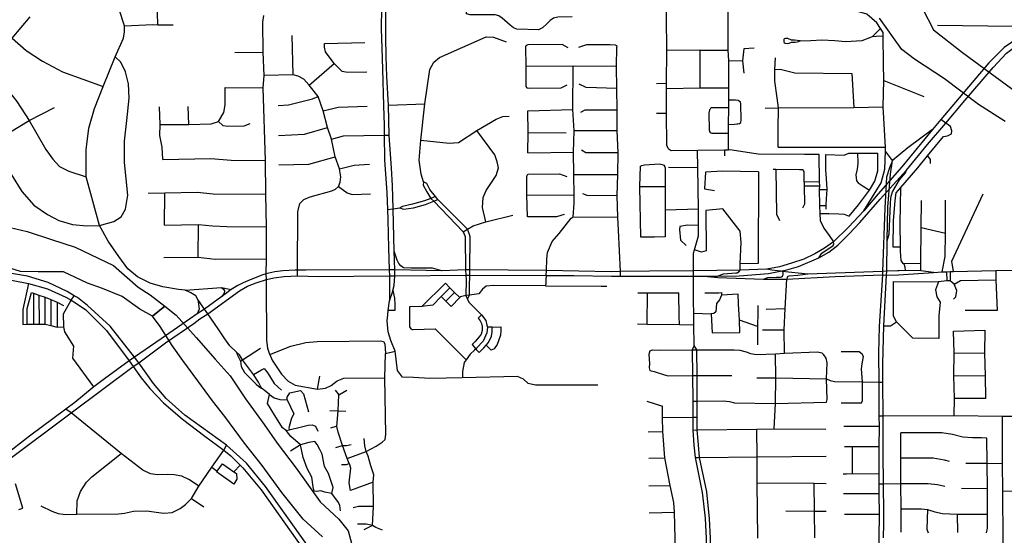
# Model space of a CAD drawing. Header units: millimetres. Extents: x 35 to 72953, y -43 to 70184.
# Tile 93 of 204: x 44770 to 47997, y 33107 to 34799. Entities that reach past the tile are written whole.
import ezdxf

# ---------------------------------------------------------------- set-up
doc = ezdxf.new("R2010")
doc.units = ezdxf.units.MM
for name, color, linetype in [('roads_2', 2, 'Continuous'), ('roads_3', 3, 'Continuous'), ('water', 7, 'Continuous')]:
    doc.layers.add(name, color=color, linetype=linetype)

msp = doc.modelspace()

# ---------------------------------------------------------------- linework, layer by layer
at = {"layer": 'roads_2'}
for points in [[(45981.58, 33958.47), (45981.68, 33876.12)], [(45993.2, 33910.5), (45996.66, 33926.52), (45999.62, 33958.46)], [(45981.68, 33876.12), (45992.74, 33908.32), (45993.2, 33910.5)], [(45977.79, 33844.58), (45981.68, 33876.12)], [(46000.17, 33711.55), (45986.03, 33747.02), (45977.91, 33775.31), (45974.02, 33810.91), (45976.14, 33831.21), (45977.79, 33844.58)]]:
    msp.add_lwpolyline(points, dxfattribs=at)
at = {"layer": 'roads_3'}
for points in [[(45957.15, 35453.34), (45957.35, 35356.39), (45957.45, 35309.74), (45956.08, 35207.67), (45957.19, 35153.51), (45954.78, 34937.52), (45954.72, 34932.61), (45955.52, 34838.88), (45954.96, 34768.93), (45957.08, 34705.83), (45959.21, 34636.94), (45962.42, 34516.25), (45964.78, 34452.4), (45964.55, 34420.45), (45965.7, 34339), (45972.69, 34230.64), (45974.93, 34176.73), (45976.36, 34142.39), (45978.76, 34050.62), (45981.15, 33978.47), (45981.58, 33958.47)], [(45997.63, 34039.96), (45994.36, 34178.38), (45992.07, 34254.98), (45987.92, 34312.16), (45980.47, 34419.71), (45978.31, 34518.05), (45973, 34612.76), (45970.94, 34678.66), (45969.72, 34740.62), (45969.89, 34839.24), (45970.09, 34938.36), (45972.45, 35154.65), (45973.82, 35357.03), (45972.89, 35454.12)], [(45222.87, 34782.05), (45219.51, 34900.88), (45220.76, 35011.23), (45221.31, 35066.25), (45226.98, 35079.36), (45239.96, 35088.65), (45246.44, 35093.28), (45264.44, 35101.98), (45294.58, 35103.54), (45354.25, 35103.35), (45403.44, 35107.99), (45420.1, 35124.42), (45428.12, 35136.33), (45430.98, 35156.39), (45432.87, 35219.17), (45432.33, 35251.15), (45431.11, 35282.25)], [(47600.07, 34756.42), (47591.12, 34770.14), (47579.39, 34788.1), (47546.49, 34817.32), (47493.74, 34831.87), (47456.53, 34834.74), (47427.79, 34839.12), (47396.07, 34860.82), (47385.41, 34888.24), (47376.72, 34920.68), (47387.89, 34981.11), (47379.47, 35008.27), (47363.06, 35030.17), (47351.71, 35038.88), (47326.58, 35058.98)], [(45311.98, 33911.65), (45289.89, 33914.16), (45239.04, 33922.27), (45197.4, 33934.4), (45156.02, 33955.56), (45123.74, 33981.64), (45094.27, 34022.54), (45059.59, 34072.68), (45031.28, 34123.43), (44987.72, 34283.79), (44987.86, 34372.14), (44996.02, 34443.03), (45014.42, 34507.68), (45043.12, 34579.65), (45082.67, 34677.62), (45109.42, 34738.02), (45113.47, 34758.84), (45112.6, 34779.09), (45095.08, 34832.03), (45096.22, 34879.65), (45115.3, 34938.2), (45116.48, 34981.79), (45104.96, 35015.45)], [(46895.31, 34376.46), (46890.89, 34387.86), (46890.3, 34492.65), (46890.04, 34573.68), (46890.11, 34590.64), (46890.8, 34698.02), (46889.64, 34806.83), (46889.86, 34889.04), (46889.93, 34986.18), (46900.41, 35012.21)], [(47093.61, 34372.4), (47093.67, 34426.99), (47093.71, 34455.6), (47093.77, 34509.43), (47093.8, 34534.84), (47093.85, 34575.2), (47093.76, 34665.1), (47092.12, 34698.96), (47091.71, 34806.75), (47091.15, 34890.04), (47087.74, 34904.78), (47077.9, 34921.7), (47066.21, 34932.05), (47051.55, 34939.69)], [(46580.29, 34808.77), (46533.3, 34807.14), (46519, 34803.51), (46508.34, 34796.32), (46496.73, 34784.73), (46483.34, 34772.3), (46470.11, 34766.07), (46399.65, 34767.52), (46388.4, 34772.77), (46377.75, 34781.22), (46351.56, 34804.33), (46340.48, 34811.31), (46327.98, 34815.23), (46246.84, 34814.36), (46234.47, 34818.2), (46236.81, 34865.92)], [(44419.07, 34842.93), (44417.71, 34825.63), (44430.03, 34787.71), (44432.42, 34745.57), (44433.44, 34699.49), (44451.37, 34642.76), (44464.69, 34622.51), (44502.22, 34579.57), (44563.99, 34536.12), (44601.43, 34503.55), (44639.89, 34458.16), (44682.61, 34397.2), (44743.05, 34289.49), (44776.4, 34235.78), (44816.3, 34190.6), (44861.03, 34160.23), (44897.78, 34140.67), (44942.21, 34127.43), (44990.11, 34122.54), (45031.28, 34123.43)], [(44577.9, 34811.44), (44569.52, 34769.04), (44564.89, 34737.93), (44572.3, 34712.39), (44596.69, 34686.58), (44641.07, 34656.14), (44677.31, 34623.02), (44723.94, 34576.59), (44760.59, 34530.31), (44800.68, 34468.61), (44855.57, 34373.47), (44878.44, 34341.72), (44899.77, 34317.88), (44930.34, 34301.59), (44987.72, 34283.79)], [(44745.32, 34737.87), (44803.55, 34808.81)], [(45589.62, 33700.16), (45582.52, 33720), (45579.62, 33747.12), (45579.04, 33927.98), (45579.14, 33947), (45578.02, 33965.49), (45578.37, 34014.92), (45578.96, 34119.65), (45576.15, 34226.61), (45575.49, 34337.11), (45567.99, 34575.67), (45570.44, 34615.78), (45568.18, 34691.99), (45567.04, 34791.03), (45569.44, 34812.72)], [(45112.6, 34779.09), (45206.12, 34783.06), (45222.87, 34782.05), (45272.15, 34782.12)], [(47591.12, 34770.14), (47565.83, 34743.99)], [(48080.03, 34759.85), (48061.22, 34774.27), (48025.65, 34776.63), (47778.26, 34779.43)], [(48822.58, 34791.2), (48576.18, 34789.63), (48362.17, 34788.04), (48264.23, 34787.2), (48202.28, 34784.72), (48145.29, 34778.44), (48080.03, 34759.85), (48044.67, 34741), (47997.47, 34707.6), (47946.28, 34657.32)], [(47960.86, 34642.28), (48004.47, 34688.68), (48034.68, 34712.33), (48060.17, 34730.38), (48097.73, 34749.36), (48149.44, 34763.12), (48205.86, 34769.34), (48267.3, 34771.77), (48362.41, 34771.14), (48578.68, 34773.6), (48824.61, 34775.53), (49295.41, 34775.88), (49631.77, 34774.68), (49854.58, 34774.92), (49930.75, 34767.94), (50026.88, 34746.24), (50076.28, 34732.1), (50125.56, 34725.91)], [(44745.32, 34737.87), (44790.82, 34697.75), (44843.8, 34662.5), (44910.29, 34628.05), (45043.12, 34579.65)], [(45665.68, 34617.6), (45662.69, 34746.66)], [(46127, 34659.61), (46146.23, 34675.01), (46298.97, 34743), (46322.72, 34741.25), (46363.88, 34726.72)], [(47328.14, 34729.06), (47309.75, 34731.79), (47299.3, 34732.21), (47288.05, 34737.16), (47280.37, 34737.78), (47275.55, 34735.72), (47274.22, 34733.68), (47274.13, 34728.88), (47274.38, 34726.52), (47276.01, 34724.26), (47278.79, 34721.6), (47285.03, 34721.26), (47291.91, 34721.71), (47294.68, 34723.14), (47297.08, 34724.65), (47300.12, 34725.2), (47304.5, 34725.47), (47311.72, 34725.48), (47318.5, 34726.02), (47322.52, 34727.1), (47328.14, 34729.06)], [(47328.14, 34729.06), (47363.34, 34731.04), (47399.69, 34732.36), (47441.86, 34730.17), (47476.46, 34727.21), (47530.99, 34731.07), (47565.83, 34743.99)], [(47536.71, 34172.38), (47593.17, 34264.19), (47605.22, 34308.46), (47607.64, 34367.48), (47607.94, 34381.24), (47599.73, 34513.22), (47602.26, 34599.99), (47601.28, 34655.03), (47600.21, 34744.41), (47600.07, 34756.42)], [(47565.83, 34743.99), (47577.61, 34744.9), (47587.24, 34745.98), (47600.21, 34744.41)], [(45907.38, 34626.4), (45844.38, 34625.31), (45826.78, 34628.6), (45800.24, 34655.57), (45771.89, 34693.08), (45768.61, 34709.32), (45768.88, 34720.46), (45901.28, 34723.95)], [(46567.38, 34706.96), (46547.92, 34717.98), (46435.82, 34716.8), (46433.04, 34715.29), (46430.26, 34712.78), (46428, 34710.76), (46428.61, 34645.68), (46428.45, 34580.09), (46431.74, 34575.83), (46441.84, 34574.84), (46544.1, 34575.5), (46564.53, 34584.82)], [(46602.73, 34708.27), (46629.22, 34717.1), (46705.73, 34717.47), (46721.38, 34715.99), (46723.91, 34715.74), (46725.67, 34713.99), (46727.4, 34708.55)], [(46739.08, 33957.33), (46739.04, 33972.75), (46732.42, 34108.88), (46730.38, 34150.66), (46728.62, 34222.03), (46729.95, 34291.04), (46731.04, 34363.06), (46727.96, 34434.36), (46728.35, 34503.41), (46727.29, 34573.37), (46726.4, 34645.61), (46727.4, 34708.55)], [(47176.9, 34705.24), (47142.95, 34703.57), (47138.97, 34664.14), (47143.07, 34623.11)], [(45031.28, 34123.43), (45078.4, 34136.6), (45102.13, 34152.35), (45116.09, 34177.73), (45123.53, 34223.05), (45112.95, 34330.53), (45112.9, 34400.05), (45120.91, 34468.26), (45128.39, 34541.7), (45126.71, 34588.62), (45115.91, 34628.38), (45101.5, 34659.41), (45082.67, 34677.62)], [(45475.14, 34690.93), (45568.18, 34691.99)], [(47000.67, 34698.51), (46890.8, 34698.02)], [(47000.13, 34575.57), (47000.67, 34698.51)], [(47000.67, 34698.51), (47092.12, 34698.96)], [(47256.04, 34380.26), (47256.44, 34440.7), (47257.25, 34509.45), (47252.74, 34542.72), (47245.59, 34597.73), (47245.01, 34636.06), (47247.14, 34673.4)], [(45718.59, 34584.15), (45800.24, 34655.57)], [(46093.83, 34267.29), (46085.5, 34291.94), (46078.78, 34337.66), (46084.64, 34403.65), (46098.07, 34523.45), (46113.87, 34635.76), (46127, 34659.61)], [(46726.4, 34645.61), (46584.39, 34646.93), (46428.61, 34645.68)], [(46583.83, 34152.45), (46587.07, 34195.51), (46587.11, 34223.63), (46585.77, 34291.17), (46584.9, 34363.83), (46587.64, 34434.67), (46583.26, 34504.66), (46584.39, 34646.93)], [(47093.76, 34665.1), (47138.97, 34664.14)], [(47245.01, 34636.06), (47262.44, 34636.71), (47311.19, 34624.23), (47498.01, 34622.41), (47504.07, 34511.36)], [(47946.28, 34657.32), (47849.89, 34542.58)], [(47868.45, 34533.63), (47960.86, 34642.28)], [(45814.51, 34251.81), (45820.2, 34265.41), (45822.83, 34282.94), (45818.46, 34310.02), (45803.68, 34348.61), (45791.77, 34407.05), (45778.19, 34445.17), (45764.75, 34500.39), (45747.5, 34546.62), (45718.59, 34584.15), (45700.57, 34603.93), (45682.41, 34614.01), (45665.68, 34617.6), (45570.44, 34615.78)], [(45421.24, 34465.45), (45438.28, 34494.4), (45442.58, 34519.74), (45443.26, 34576.94)], [(45443.26, 34576.94), (45567.99, 34575.67)], [(46727.29, 34573.37), (46626.79, 34575.98), (46603.54, 34587.5)], [(46857.42, 34589.85), (46890.11, 34590.64)], [(46890.04, 34573.68), (47000.13, 34575.57), (47093.85, 34575.2)], [(47602.26, 34599.99), (47733.29, 34546.84)], [(45616.65, 34517.86), (45650.27, 34519.16), (45729.46, 34539.27), (45747.5, 34546.62)], [(47849.89, 34542.58), (47789.62, 34471.04), (47762.32, 34438.23), (47660.92, 34316.07)], [(44682.61, 34397.2), (44800.68, 34468.61), (44883.5, 34510.44)], [(45238.63, 34340.66), (45236.53, 34380.68), (45228.61, 34419.15), (45229.92, 34454.6), (45227.64, 34513.15)], [(45324.13, 34455.54), (45321.63, 34514.04)], [(45764.75, 34500.39), (45813.43, 34512.47), (45908.88, 34514.87)], [(45978.31, 34518.05), (46098.07, 34523.45)], [(47093.77, 34509.43), (47063.36, 34510.1), (47043.37, 34510.06), (47037.84, 34509.35), (47034.45, 34507.74), (47033.02, 34505.43), (47030.89, 34502.76), (47029.11, 34491.92), (47029.74, 34437.9), (47031.18, 34432.22), (47033.5, 34429.38), (47035.65, 34427.25), (47038.15, 34427.08), (47045.29, 34426.91), (47093.67, 34426.99)], [(47093.71, 34455.6), (47113.27, 34455.8), (47120.4, 34456.88), (47123.79, 34457.42), (47129.51, 34458.14), (47134.15, 34461.17), (47134.66, 34470.58), (47134.05, 34523.35), (47132.07, 34528.33), (47128.14, 34532.06), (47124.57, 34534.18), (47116.17, 34535.05), (47105.64, 34535.04), (47093.8, 34534.84)], [(47213.51, 34509.13), (47257.25, 34509.45), (47504.07, 34511.36), (47599.73, 34513.22)], [(47666.22, 34293.5), (47676.32, 34305.61), (47745.21, 34389.04), (47805.66, 34459.7), (47868.45, 34533.63)], [(46084.64, 34403.65), (46177.85, 34393.72), (46207.76, 34396.36), (46268.59, 34434.97), (46331.39, 34472.44), (46353.48, 34481.85), (46374.1, 34482.48)], [(46435.05, 34499.71), (46583.26, 34504.66)], [(46435.26, 34362.12), (46436.78, 34428.91), (46435.05, 34499.71)], [(46608.61, 34496.04), (46623.1, 34503.24), (46728.35, 34503.41)], [(46857.25, 34492.68), (46890.3, 34492.65)], [(45229.92, 34454.6), (45324.13, 34455.54), (45397.53, 34456.87), (45421.24, 34465.45), (45435.45, 34452.33), (45451.58, 34449.38), (45505.31, 34450.87), (45525.11, 34458.46)], [(45617.88, 34419.09), (45702.85, 34423.66), (45778.19, 34445.17)], [(47714.35, 34313.47), (47745.96, 34352.1), (47798.15, 34415.87), (47810.85, 34417.87), (47823.95, 34424.48), (47825.9, 34433.92), (47820.91, 34448.16), (47805.66, 34459.7), (47789.62, 34471.04)], [(45791.77, 34407.05), (45831.03, 34417.58), (45964.55, 34420.45), (45980.47, 34419.71)], [(46297.82, 34135.83), (46286.52, 34182.47), (46289.41, 34215.45), (46298.29, 34239.07), (46331.37, 34288.15), (46339.19, 34313.08), (46335.3, 34332.36), (46326.85, 34355.86), (46268.59, 34434.97)], [(46436.78, 34428.91), (46560.64, 34427.44)], [(46727.96, 34434.36), (46587.64, 34434.67)], [(47762.32, 34438.23), (47681.03, 34378.38), (47630.74, 34337.45)], [(47256.04, 34380.26), (47607.94, 34381.24)], [(45618.71, 34323.18), (45717.52, 34325.27), (45803.68, 34348.61)], [(46435.26, 34362.12), (46584.9, 34363.83)], [(46610.81, 34371.56), (46626.02, 34363.18), (46701.8, 34363.01), (46731.04, 34363.06)], [(46895.31, 34376.46), (46905.36, 34370.2), (46991.11, 34370.92), (47079.62, 34371.71), (47093.61, 34372.4), (47097.79, 34372.61), (47190.39, 34358.48), (47342.38, 34357.92), (47389.76, 34357.58)], [(46978.56, 33974.72), (46978.21, 34033), (46981.34, 34044.09), (46994.35, 34090.23), (46994.61, 34124.1), (46995.02, 34177.93), (46992.29, 34312.59), (46991.11, 34370.92)], [(47079.62, 34371.71), (47080.17, 34352.03)], [(47389.76, 34357.58), (47390.9, 34266.78), (47391.36, 34253.88), (47390.94, 34242.38), (47391.89, 34189.53), (47392.86, 34162.69), (47394.04, 34140.55), (47405.45, 34115.5), (47423.19, 34091.12), (47437.55, 34070.23)], [(47392.86, 34162.69), (47422.64, 34163.37), (47454.71, 34162.15), (47472.06, 34161), (47488.74, 34154.27), (47519.11, 34191.19), (47555.24, 34239.43), (47572.49, 34269.19), (47582.59, 34302.8), (47582.57, 34361.41)], [(47413.36, 34177), (47413.41, 34189.6), (47414.07, 34211.13), (47416.65, 34241.63), (47414.69, 34277.67), (47411.9, 34306.46), (47412.56, 34356.96)], [(47412.56, 34356.96), (47471.88, 34354.8), (47487.81, 34361.04), (47516.43, 34361.12), (47582.57, 34361.41)], [(47516.43, 34361.12), (47516.99, 34328.26), (47515.12, 34308.94), (47511.19, 34289.96), (47512.68, 34270.29), (47517.94, 34263.37), (47534.16, 34252.82), (47555.24, 34239.43)], [(47630.74, 34337.45), (47607.64, 34367.48)], [(47745.96, 34352.1), (47754.73, 34340.8), (47754.76, 34326.94)], [(45238.63, 34340.66), (45395.82, 34344.03), (45463.33, 34337.61), (45575.49, 34337.11)], [(45818.46, 34310.02), (45866.21, 34321.79), (45916.17, 34324.58)], [(46805.57, 34085.91), (46802.75, 34251.29), (46804.82, 34317.99)], [(46804.82, 34317.99), (46808.7, 34321), (46817.81, 34323.32), (46867.26, 34325.7), (46875.58, 34323.89), (46881.39, 34321.23)], [(46881.39, 34321.23), (46884.52, 34316.53), (46885.66, 34312.94), (46885.1, 34252.08), (46885.35, 34174.89), (46886.1, 34086.52)], [(46992.29, 34312.59), (46896.76, 34313.51)], [(47660.92, 34316.07), (47583.92, 34227.91)], [(47630.74, 34337.45), (47620.93, 34312.47), (47611.71, 34282.25), (47605.43, 34180.54), (47598.5, 33973.31), (47598.08, 33961.94)], [(47611.82, 33973.74), (47613.78, 34073.87), (47615.93, 34183.77), (47623.82, 34291.92), (47630.74, 34337.45)], [(47673.4, 33976.09), (47672.91, 33987.64), (47669.84, 33994.31), (47666.36, 33999.44), (47659.79, 34009.17), (47657.12, 34039.43), (47656.96, 34052.79), (47656.1, 34130.26), (47657.65, 34248.79), (47714.35, 34313.47)], [(46433.83, 34152.4), (46432.41, 34224.14), (46432.08, 34281.08), (46433.5, 34289.25), (46436.2, 34292.53)], [(46436.2, 34292.53), (46538.66, 34293.5), (46563.28, 34284.91)], [(46585.77, 34291.17), (46729.95, 34291.04)], [(47074.05, 34301.97), (47018.28, 34298.66), (47014.32, 34243.95), (47047.48, 34238.36)], [(47191.29, 34299.75), (47074.05, 34301.97)], [(47191.29, 34299.75), (47189.94, 33998.67)], [(47341.57, 34265.92), (47340.74, 34299.18), (47339.18, 34303.82), (47335.55, 34305.87), (47325.44, 34306.89), (47248.27, 34307.24), (47239.96, 34307.26)], [(47248.27, 34307.24), (47250.3, 34161.37), (47259.91, 34140.25)], [(47590.75, 34209.95), (47666.22, 34293.5)], [(47613.78, 34073.87), (47620.1, 34095.58), (47624.79, 34196.17), (47625.87, 34213.85), (47628.08, 34223.73), (47630.38, 34233.99), (47653.76, 34273.46), (47673.9, 34296.57), (47676.32, 34305.61)], [(45680.7, 33958.24), (45680.73, 33977.55), (45681.15, 34168.86), (45687.44, 34195.82), (45701.13, 34209.07), (45721.33, 34218.04), (45793.11, 34237.62), (45804.96, 34243.47), (45814.51, 34251.81)], [(45814.51, 34251.81), (45842.87, 34231.2), (45859.59, 34225.62), (45919.17, 34227.83)], [(46093.83, 34267.29), (46092.33, 34256.4), (46104.11, 34234.76), (46117.87, 34212.25), (46126.84, 34203.71), (46223.46, 34102.81), (46229.41, 34087.8), (46230.25, 34084.38), (46230.77, 33978.68), (46232.5, 33960.91)], [(46245.32, 33960.66), (46245.39, 33978.77), (46245.77, 34086.89), (46244.43, 34094.2), (46237.34, 34111.42), (46140.53, 34208.71), (46132.96, 34218.83), (46114.24, 34241.86), (46104.05, 34261.15), (46093.83, 34267.29)], [(46802.75, 34251.29), (46885.1, 34252.08)], [(47341.57, 34265.92), (47341.72, 34253.53), (47342.47, 34193.74), (47335.49, 34180.58)], [(47390.9, 34266.78), (47341.57, 34265.92)], [(47341.72, 34253.53), (47391.36, 34253.88)], [(47656.96, 34052.79), (47632.68, 34052.74), (47634.28, 34138.95), (47639.84, 34206.18), (47642.85, 34231.32), (47657.65, 34248.79)], [(45190.75, 34230.14), (45244.94, 34230.54), (45351.1, 34233.38), (45404.29, 34227.7), (45576.15, 34226.61)], [(45243.96, 34125.13), (45244.94, 34230.54)], [(46132.96, 34218.83), (46117.87, 34212.25), (46096.4, 34204.24), (46057.08, 34193.65), (46024.86, 34186.5), (46015.3, 34181.34)], [(46432.41, 34224.14), (46587.11, 34223.63)], [(46614.34, 34229.2), (46628.76, 34223.27), (46728.62, 34222.03)], [(47583.92, 34227.91), (47536.71, 34172.38), (47487.1, 34118.33), (47437.55, 34070.23), (47408.33, 34049.64), (47375.92, 34031.33), (47340.2, 34013.6), (47299.73, 34000.18), (47260.17, 33988.29), (47219.29, 33980.36)], [(47390.94, 34242.38), (47416.65, 34241.63)], [(47830.53, 33973.15), (47825.62, 34007.1), (47928.42, 34227.87)], [(46015.3, 34181.34), (46028.01, 34176.92), (46060.09, 34181.56), (46100.24, 34192.38), (46126.84, 34203.71), (46140.53, 34208.71)], [(47389.01, 34017.65), (47421.83, 34036.12), (47451.2, 34059.58), (47489.12, 34095.95), (47523.54, 34133.79), (47590.75, 34209.95)], [(47391.89, 34189.53), (47413.41, 34189.6)], [(47723.27, 33975), (47723.96, 34000.53), (47724.99, 34117.29), (47725.98, 34205.52)], [(47793.67, 33972.23), (47803.81, 34022.35), (47804.39, 34098.38), (47805.04, 34207.39)], [(45974.93, 34176.73), (45994.36, 34178.38)], [(45994.36, 34178.38), (46015.3, 34181.34)], [(46223.46, 34102.81), (46237.34, 34111.42), (46256.48, 34122.96), (46297.82, 34135.83), (46385.99, 34157.33)], [(46554.47, 34159.33), (46529.76, 34152.58), (46433.83, 34152.4)], [(46495.81, 33959.31), (46496.52, 33976.49), (46498.05, 34013.83), (46499.64, 34035.55), (46514.94, 34070.98), (46538.35, 34097.57), (46577.39, 34147.55), (46583.83, 34152.45)], [(46583.83, 34152.45), (46730.38, 34150.66)], [(46885.35, 34174.89), (46995.02, 34177.93)], [(47131.16, 33977.04), (47131.4, 33997.58), (47134.26, 34067.93), (47131.77, 34105.73), (47074.25, 34178.87), (47018.47, 34173.15), (47019.49, 34041.19), (47004.95, 34036.34), (46981.34, 34044.09)], [(45243.96, 34125.13), (45356.11, 34127.55), (45401.49, 34122.29), (45448.86, 34120.57), (45578.96, 34119.65)], [(45354.59, 34020.11), (45356.11, 34127.55)], [(46994.61, 34124.1), (46958.99, 34124.56), (46934, 34120.5), (46932.75, 34110.94), (46935.33, 34075.77), (46954.8, 34057.95)], [(46886.1, 34086.52), (46850.78, 34085.25), (46805.57, 34085.91)], [(47724.99, 34117.29), (47804.39, 34098.38)], [(47389.01, 34017.65), (47399.23, 34032.69), (47435.98, 34058.54), (47438.08, 34063.58), (47437.55, 34070.23)], [(46153.14, 33975.58), (46122.37, 33984.19), (46052.65, 33983.59), (46027.88, 33985.32), (46019.28, 33991.09), (46012.7, 33999.63), (46006.62, 34010.57), (45997.63, 34039.96)], [(45999.08, 33978.19), (45997.63, 34039.96)], [(45241.93, 34019.07), (45354.59, 34020.11), (45410.82, 34013.25), (45578.37, 34014.92)], [(47127.92, 33958.97), (47224.16, 33966.69), (47284.78, 33978.86), (47322.76, 33989.37), (47389.01, 34017.65)], [(47189.94, 33998.67), (47131.4, 33997.58)], [(47666.36, 33999.44), (47723.96, 34000.53)], [(45160.28, 33673.31), (45146.09, 33691.32), (45065.66, 33793.41), (44992.24, 33861.64), (44958.51, 33887.26), (44947.9, 33893.53), (44925.31, 33906.89), (44863.31, 33937.04), (44795.35, 33957.41), (44742.76, 33965.8), (44691.27, 33966.88), (44683.43, 33966.77), (44382.06, 33962.44), (44289.1, 33962.36), (44119.56, 33962.23), (44027.85, 33962.16), (43990.12, 33962.12)], [(45999.08, 33978.19), (45981.15, 33978.47), (45707.84, 33977.58), (45680.73, 33977.55), (45672.57, 33977.53), (45631.74, 33974.67), (45605.98, 33971.84), (45586.17, 33967.61), (45578.02, 33965.49), (45566.35, 33962.45), (45525.54, 33946.06), (45501.77, 33935.3), (45485.14, 33927.35), (45462.87, 33913.96), (45443.95, 33899.77), (45432.4, 33891.23), (45375.47, 33849.14), (45351.84, 33833.7), (45326.47, 33817.05)], [(45340.57, 33802.55), (45360.44, 33817.45), (45385.94, 33833.66), (45489.61, 33909.5), (45516.67, 33924.82), (45544.26, 33936.18), (45579.14, 33947), (45602.92, 33952.57), (45636.64, 33956.71), (45680.7, 33958.24), (45747.71, 33956.94), (45981.58, 33958.47)], [(45981.58, 33958.47), (45999.62, 33958.46)], [(45999.62, 33958.46), (45999.08, 33978.19)], [(46153.14, 33975.58), (45999.08, 33978.19)], [(45999.62, 33958.46), (46232.5, 33960.91)], [(46230.77, 33978.68), (46153.14, 33975.58)], [(46245.39, 33978.77), (46230.77, 33978.68)], [(46232.5, 33960.91), (46232.88, 33945.09), (46232.01, 33893.7)], [(46232.5, 33960.91), (46245.32, 33960.66)], [(46237.77, 33881.69), (46243.63, 33895.42), (46244.54, 33936.3), (46245.44, 33948.88), (46245.32, 33960.66)], [(46245.32, 33960.66), (46495.81, 33959.31), (46586.25, 33959.36)], [(47219.29, 33980.36), (47131.16, 33977.04), (46978.56, 33974.72), (46834.45, 33974.12), (46739.04, 33972.75), (46708.33, 33972.31), (46496.52, 33976.49), (46245.39, 33978.77)], [(46495.81, 33959.31), (46494.89, 33945.14), (46494.28, 33935.42), (46493.66, 33925.33), (46676.07, 33924.47), (46694.77, 33924.39)], [(46586.25, 33959.36), (46709.16, 33957.66), (46739.08, 33957.33), (46978.16, 33958.12), (47012.34, 33958.09)], [(46981.17, 33730.28), (46979.88, 33797.47), (46979.57, 33836.25), (46978.05, 33872.93), (46978.55, 33915.33), (46978.16, 33958.12), (46978.56, 33974.72)], [(47012.34, 33958.09), (47058.44, 33952.75), (47208.07, 33948.1), (47284.02, 33947.48), (47442.57, 33956.39), (47598.08, 33961.94)], [(47012.34, 33958.09), (47056.83, 33957.57), (47127.92, 33958.97)], [(47056.83, 33957.57), (47077.02, 33965.65), (47117.43, 33968.13), (47121.49, 33969.06), (47126.94, 33971.47), (47131.16, 33977.04)], [(47208.07, 33948.1), (47222.21, 33953.09), (47249.25, 33953.85), (47260.13, 33954.12), (47263.88, 33954.72), (47267.18, 33955.86), (47269.91, 33957.73), (47271.49, 33960.45), (47272.49, 33963.18), (47272.63, 33965.89), (47272.2, 33968.75), (47270.9, 33971.04), (47268.61, 33973.35)], [(47611.82, 33973.74), (47598.5, 33973.31), (47353.24, 33964.35), (47268.61, 33973.35), (47264.72, 33973.76), (47235.47, 33977.16), (47219.29, 33980.36)], [(47353.24, 33964.35), (47320.39, 33959.6), (47291.22, 33957.21), (47287.31, 33956.07), (47285.17, 33953.81), (47284.02, 33947.48)], [(47598.08, 33961.94), (47586.62, 33792.27), (47584.94, 33705.37), (47585.62, 33609.94), (47586.06, 33499.16), (47587.36, 33464.08), (47586.46, 33398.18), (47585.61, 33307.64), (47585.6, 33276.88), (47585.51, 33243.38), (47586.78, 33176.58), (47585.57, 33099.71), (47585.57, 33088.06), (47587.14, 32990.74), (47585.53, 32890.02), (47588.05, 32795.6), (47587.02, 32728.14), (47586.37, 32685.66), (47565.89, 32538.84), (47584.34, 32391.94), (47583.39, 32294.48), (47584.26, 32273.18), (47586.68, 32228), (47594.06, 32210.88)], [(47598.08, 33961.94), (47611.22, 33960.99), (47650.67, 33961.64), (47765.46, 33970.03)], [(47601.27, 33099.3), (47602.27, 33145.78), (47602.84, 33180.3), (47600.82, 33276.82), (47600.91, 33301.48), (47600.25, 33351.01), (47600.44, 33396.33), (47599.84, 33499.11), (47599.02, 33609.57), (47599.32, 33671.05), (47602.69, 33794.37), (47611.22, 33960.99), (47611.82, 33973.74)], [(47765.46, 33970.03), (47723.27, 33975), (47673.4, 33976.09), (47652.65, 33974.95), (47646.8, 33975.25), (47611.82, 33973.74)], [(47765.46, 33970.03), (47793.67, 33972.23), (47807.9, 33971.84), (47820.02, 33972.8), (47830.53, 33973.15), (47970.02, 33975.82), (48023.25, 33977.23), (48096.7, 33979.16), (48191.91, 33977.69), (48218.41, 33975.75), (48247.08, 33970.68), (48262.64, 33965.08), (48272.16, 33961.66), (48296.04, 33949.23), (48397.63, 33892.82), (48529.02, 33823.31), (48679.06, 33743.08)], [(47807.9, 33971.84), (47808.76, 33942.69)], [(47820.02, 33972.8), (47820.07, 33941.91)], [(47970.02, 33975.82), (47969.64, 33945.38), (47974.43, 33845.47), (47868.74, 33845.44)], [(44011.1, 33946.16), (44382.42, 33946.69), (44600.47, 33947.88), (44683.46, 33945.51), (44701.91, 33944.98), (44748.38, 33943.41), (44798.81, 33933.46), (44860.57, 33916.04), (44920.85, 33888.6), (44938.44, 33878.42), (44952.99, 33869.99), (44986.32, 33847.65), (45054.2, 33779.64), (45127.96, 33679.78), (45141.97, 33660.8)], [(44798.81, 33933.46), (44779.57, 33848.12), (44779.4, 33799.45), (44794.54, 33799.62), (44814.56, 33799.91), (44833.66, 33800.2), (44852.98, 33800.49), (44872, 33795.76), (44892.11, 33790.81), (44914.47, 33791.3)], [(46232.01, 33893.7), (46215.04, 33889.85), (46212.37, 33887.06), (46184.5, 33857.73), (46167.07, 33875.21), (46151.1, 33891.25), (46124.11, 33862.66), (46088.11, 33858.21), (46164.93, 33934.14), (46179.86, 33919.32), (46195.16, 33904.14), (46212.37, 33887.06)], [(46323.61, 33926.58), (46298.86, 33924.28), (46287.27, 33915.03), (46275.14, 33900.11), (46243.63, 33895.42), (46232.01, 33893.7)], [(46493.66, 33925.33), (46323.61, 33926.58)], [(47277.3, 33704.69), (47275.74, 33781.87), (47278.52, 33851.71), (47284.02, 33947.48)], [(47602.69, 33794.37), (47624.52, 33794.41), (47644.04, 33807.24), (47634.38, 33826.68), (47634.18, 33940.33), (47781.79, 33938.51)], [(47781.79, 33938.51), (47771.61, 33912.87), (47776.5, 33889.54), (47787.04, 33872.66), (47783.07, 33827.59), (47782.39, 33752.76), (47697.63, 33754.36), (47644.04, 33807.24)], [(47833.03, 33931.47), (47820.07, 33941.91), (47808.76, 33942.69), (47781.79, 33938.51)], [(47830.68, 33882.38), (47837.94, 33889.65), (47841.96, 33910.57), (47833.03, 33931.47), (47854.03, 33943.58), (47969.64, 33945.38)], [(44794.54, 33799.62), (44793.77, 33851.85), (44808.14, 33903.55), (44814.65, 33901.43), (44832.64, 33895.58), (44852.86, 33889.01), (44871.69, 33880.82), (44892, 33871.91), (44892.11, 33790.81)], [(44814.65, 33901.43), (44814.56, 33799.91)], [(44832.64, 33895.58), (44833.66, 33800.2)], [(45012.04, 33594.04), (44943.95, 33688.46), (44946.46, 33727.85), (44917.05, 33775.08), (44914.47, 33791.3), (44913.25, 33834.4), (44938.44, 33878.42), (44947.9, 33893.53)], [(45385.94, 33833.66), (45375.47, 33849.14), (45353.95, 33880.97), (45346.67, 33893.33), (45330.49, 33902.43), (45311.98, 33911.65), (45431.13, 33920.43), (45462.87, 33913.96)], [(45431.13, 33920.43), (45438.04, 33915.31), (45440.57, 33909.03), (45440.07, 33901.99), (45432.4, 33891.23)], [(45993.2, 33910.5), (45998.46, 33885.18), (45998.8, 33863.88)], [(46151.1, 33891.25), (46179.86, 33919.32)], [(46167.07, 33875.21), (46195.16, 33904.14)], [(46232.01, 33893.7), (46237.77, 33881.69)], [(46796.51, 33902.46), (46827.19, 33902.6), (46929.95, 33902.41)], [(46826.81, 33800.41), (46827.19, 33902.6)], [(46932.42, 33798.55), (46931.52, 33824.94), (46929.95, 33902.41)], [(46979.57, 33836.25), (47036.24, 33834.12), (47039.33, 33771.67), (47130.01, 33772.38), (47129.03, 33813.18), (47126.28, 33867.1), (47124.83, 33898.94), (47070.71, 33894.89), (47063.74, 33880.13), (47053.76, 33867.88), (47051.17, 33841), (47044.97, 33834.81), (47036.24, 33834.12)], [(47015.49, 33902.9), (47061.84, 33902.64), (47070.69, 33903.76), (47070.71, 33894.89)], [(44852.98, 33800.49), (44852.86, 33889.01)], [(44871.69, 33880.82), (44872, 33795.76)], [(44892, 33871.91), (44912.74, 33861.28)], [(45353.95, 33880.97), (45357.71, 33849.85), (45351.84, 33833.7)], [(45998.8, 33863.88), (45999.1, 33844.77), (45977.79, 33844.58)], [(46237.77, 33881.69), (46242.34, 33872.15), (46283.03, 33830.25), (46297.51, 33811.88), (46301.44, 33796.86), (46303.1, 33790.52), (46301.36, 33771.15), (46288.51, 33744.74), (46267.58, 33721.31), (46264.7, 33718.65), (46260.9, 33715.13), (46246.64, 33701.92), (46232.87, 33683.2), (46226.46, 33674.49), (46220.95, 33644.8), (46221.24, 33624.46)], [(47189.84, 33861.34), (47189.5, 33838.51), (47188.81, 33792.84), (47188.3, 33759.69), (47187.88, 33731.98)], [(45480.26, 33708.64), (45458.28, 33728.84), (45442.52, 33752.54), (45420.02, 33785.3), (45385.94, 33833.66)], [(46088.11, 33858.21), (46047.05, 33856.89), (46047.61, 33822.57), (46047.29, 33795.78), (46047.69, 33791.72), (46049.37, 33788), (46052.17, 33785.02), (46055.78, 33783.08), (46059.83, 33782.41), (46131.14, 33784.55), (46232.87, 33683.2)], [(46283.03, 33830.25), (46279.56, 33826.8), (46272.86, 33820.14), (46278.93, 33811.1), (46283, 33802.68), (46285.79, 33792.88), (46285.81, 33779.43), (46282.54, 33766.97), (46275.36, 33758.29), (46262.87, 33743.57), (46252.78, 33733.11), (46264.7, 33718.65), (46276.19, 33706.87), (46291.07, 33722.86), (46298.93, 33731.62), (46306.21, 33739.73), (46316.03, 33761.24), (46318.79, 33775.08), (46318.64, 33790.79), (46303.1, 33790.52)], [(47217.08, 33849.2), (47278.52, 33851.71)], [(45326.47, 33817.05), (45232.92, 33751.64)], [(45247.58, 33739.07), (45340.57, 33802.55)], [(46795.15, 33800.97), (46826.81, 33800.41), (46932.42, 33798.55), (46979.88, 33797.47)], [(47188.81, 33792.84), (47129.03, 33813.18)], [(46318.64, 33790.79), (46346.31, 33791.59), (46347.33, 33779.77), (46345.59, 33764.18), (46339.55, 33745.31), (46335.27, 33733.49), (46325.18, 33719.38), (46314.99, 33714.87), (46298.93, 33731.62)], [(47204.7, 33781.8), (47275.74, 33781.87)], [(47831.09, 33777.58), (47933.29, 33780.03)], [(47832.71, 33500.04), (47834.5, 33556.57), (47832.22, 33630.19), (47833.37, 33706.1), (47831.09, 33777.58)], [(47933.29, 33780.03), (47932.61, 33705.05), (47935.16, 33631.76), (47936.11, 33556.54)], [(45232.92, 33751.64), (45146.09, 33691.32), (45127.96, 33679.78), (45047.53, 33620.72), (45012.04, 33594.04), (45007.13, 33590.34), (44950.11, 33543.62), (44920.8, 33521.65), (44801.6, 33432.86), (44717.33, 33366.98)], [(44729.38, 33352.75), (44938.03, 33509.66), (45141.97, 33660.8), (45160.28, 33673.31), (45247.58, 33739.07)], [(45589.62, 33700.16), (45658.35, 33727.73), (45707.9, 33739.71), (45744.85, 33743.51), (45953.83, 33745.55), (45962.37, 33742.96), (45966.96, 33735.24), (45968.72, 33703.8), (46000.17, 33711.55)], [(45500.37, 33683.14), (45489.98, 33699.44), (45480.26, 33708.64)], [(45480.26, 33708.64), (45483.71, 33698.33), (45493.56, 33678.51)], [(45493.56, 33678.51), (45500.37, 33683.14), (45559.07, 33721.02)], [(45589.62, 33700.16), (45597.66, 33682.31), (45627.85, 33636.55), (45649.49, 33613.63), (45672.42, 33600.53), (45745.44, 33587.32), (45771.87, 33590.58), (45790.69, 33598.98), (45810.21, 33613.77), (45832.24, 33622.78), (45966.21, 33623.65)], [(45969.51, 33438.13), (45966.21, 33623.65), (45968.72, 33703.8)], [(46460.01, 33600.4), (46436.39, 33605.82), (46420.87, 33619.66), (46401.6, 33627.95), (46221.24, 33624.46), (46113.57, 33622.39), (46060, 33625.42), (46024.63, 33626.28), (46008.42, 33648.38), (46004.34, 33675.53), (46001.25, 33702.27), (46000.17, 33711.55)], [(46834.83, 33712.31), (46832.22, 33700.46), (46833.76, 33670.73), (46832.96, 33657.18), (46834.92, 33648.4), (46849.88, 33644.63), (46883.17, 33633.83), (46895.57, 33630.97), (46975.61, 33632.02), (46990.12, 33632.11), (47104.11, 33632.11)], [(46834.83, 33712.31), (46844.12, 33716.2), (46866.52, 33715.11), (46974.17, 33715.72), (46989.72, 33715.69), (47112.21, 33716.37), (47130.48, 33714.55), (47151.19, 33709.49), (47165.33, 33704.01), (47184.91, 33700.62), (47247.15, 33703.25), (47277.3, 33704.69), (47384.5, 33709.17), (47399.6, 33706.04), (47406.09, 33699.59)], [(46981.17, 33730.28), (46974.17, 33715.72)], [(46974.17, 33715.72), (46975.61, 33632.02), (46975.88, 33547.55), (46976.32, 33494.65), (46976.18, 33452.74), (46979.89, 33403.53), (46983.88, 33363.25), (47007.39, 33247.62), (47016.46, 33163.45), (47019.5, 33097.34), (47019.63, 33082.92)], [(46989.72, 33715.69), (46981.17, 33730.28)], [(47034.13, 33083.05), (47034.01, 33097.99), (47030.93, 33161.42), (47021.78, 33249.65), (46998.51, 33363.03), (46994.35, 33404.78), (46990.69, 33453.33), (46990.45, 33494.62), (46990.39, 33547.55), (46990.12, 33632.11), (46989.72, 33715.69)], [(47242.62, 33456.77), (47247.06, 33540.11), (47247.95, 33624.22), (47247.15, 33703.25)], [(47413.98, 33544.59), (47416.92, 33552.74), (47415.01, 33621.3), (47416.64, 33673.74), (47413.61, 33688.39), (47406.09, 33699.59)], [(47462.98, 33542.02), (47528.79, 33542.32), (47532.39, 33549.72), (47532.07, 33611.42), (47529.01, 33653.56), (47531.86, 33669.69), (47535.39, 33694.07), (47531.83, 33702.01), (47521.68, 33709.71), (47462.43, 33709.78)], [(47833.37, 33706.1), (47932.61, 33705.05)], [(45711.1, 33077.23), (45575.05, 33267.84), (45512.7, 33343.78), (45447.14, 33402.64), (45310.81, 33501.95), (45250.19, 33556.16), (45208.15, 33605.07), (45160.28, 33673.31)], [(45493.56, 33678.51), (45495.73, 33660.94), (45507.01, 33641.95), (45523.3, 33625.33), (45544.61, 33603.27), (45553.08, 33595.25), (45562.16, 33590.46)], [(45562.16, 33590.46), (45552.93, 33609.45), (45536.47, 33634.74), (45500.37, 33683.14)], [(45141.97, 33660.8), (45167.64, 33623.69), (45195.83, 33589.21), (45240.69, 33542.15), (45303.01, 33488.6), (45376.04, 33432.26), (45438.42, 33387.19), (45462.15, 33368.47), (45492.79, 33337.61), (45501.46, 33328.87), (45561.02, 33257.12), (45696.73, 33065.2)], [(45536.47, 33634.74), (45561.78, 33650.57), (45570.45, 33655.1), (45582.62, 33639.13), (45604, 33605.4), (45627.72, 33583.98)], [(45745.44, 33587.32), (45753.22, 33629.07)], [(47186.63, 33623.71), (47247.95, 33624.22), (47415.01, 33621.3), (47426.95, 33615.85), (47440.97, 33612.31), (47532.07, 33611.42)], [(47532.07, 33611.42), (47585.62, 33609.94), (47599.02, 33609.57)], [(47832.22, 33630.19), (47935.16, 33631.76)], [(45588.27, 33568.86), (45576.7, 33579.7), (45562.16, 33590.46)], [(45646.87, 33551.96), (45646.85, 33560.95), (45655.5, 33574.49), (45689.97, 33582.19), (45700.06, 33571.23), (45716.04, 33512.89)], [(45804.11, 33583.56), (45815.95, 33567.82)], [(45815.95, 33567.82), (45841.6, 33583.44)], [(46664.37, 33600.09), (46460.01, 33600.4)], [(45643, 33450.99), (45630.89, 33460.29), (45606.24, 33500.24), (45582.37, 33540.21), (45588.27, 33568.86)], [(45588.27, 33568.86), (45603.6, 33558.85), (45621.79, 33553.09), (45646.87, 33551.96), (45668.64, 33506.36), (45660.11, 33491.24), (45653.27, 33464.03), (45651.91, 33459.88), (45652.41, 33453.32)], [(45854.14, 33254.07), (45849.13, 33279.18), (45855.3, 33327.83), (45850.81, 33341.5), (45850.14, 33343.03), (45842.75, 33359.83), (45828.11, 33402.27), (45813.04, 33445.99), (45809.54, 33464.68), (45814.07, 33516.28), (45815.95, 33567.82)], [(46825.6, 33547.16), (46876.58, 33531.64)], [(46975.88, 33547.55), (46990.39, 33547.55), (47076.86, 33548.92), (47096.46, 33546.92), (47112.98, 33542.02), (47247.06, 33540.11), (47413.98, 33544.59)], [(47936.11, 33556.54), (47834.5, 33556.57)], [(45356.32, 33268.32), (45326.58, 33289.31), (45301.6, 33301.92), (45275.98, 33305.97), (45255.58, 33307.01), (45221.79, 33306.16), (45198.83, 33309.44), (45173.59, 33320.89), (45101.73, 33375.59), (44938.03, 33509.66), (44920.8, 33521.65)], [(45786.53, 33517.26), (45814.07, 33516.28), (45838.49, 33514.31)], [(46918.74, 33081.83), (46918.9, 33098.59), (46915.79, 33183.46), (46913.48, 33214.65), (46901.55, 33271.11), (46884.92, 33361.16), (46877.63, 33447.72), (46877.11, 33494), (46876.58, 33531.64)], [(46877.11, 33494), (46976.32, 33494.65), (46990.45, 33494.62)], [(47586.06, 33499.16), (47599.84, 33499.11), (47832.71, 33500.04), (47991.81, 33498.62), (48063.96, 33498.01), (48312.23, 33493.76), (48397.09, 33490.53)], [(47995.65, 32242.75), (47994.7, 32276.33), (48000.44, 32291.64), (48001.56, 32457.42), (47999.54, 32541.12), (47996.21, 32629.32), (47995.54, 32692.17), (47994.72, 32793.81), (47994.95, 32888.38), (47994.76, 32941.82), (47993.6, 33089.26), (47992.6, 33253.67), (47991.3, 33343.44), (47991.81, 33498.62)], [(45643, 33450.99), (45652.41, 33453.32), (45693.84, 33463.55), (45714.98, 33468.55), (45728.13, 33469.71), (45738.98, 33465.85)], [(45821.13, 33187.6), (45819.57, 33205.33), (45815.13, 33215.11), (45793.11, 33244.37), (45769.8, 33248.97), (45757.17, 33253.23), (45743.79, 33251.19), (45735.2, 33251.93), (45731.14, 33267), (45726.8, 33297.91), (45712.36, 33326.28), (45698.93, 33363.2), (45690.28, 33404.65), (45658.57, 33432.02), (45643, 33450.99)], [(45738.98, 33465.85), (45746.38, 33449.56)], [(45809.54, 33464.68), (45805.72, 33464.42), (45788.69, 33458.79)], [(46830.16, 33447.41), (46877.63, 33447.72)], [(46976.18, 33452.74), (46990.69, 33453.33), (47185.69, 33455.19), (47242.62, 33456.77), (47412.66, 33455.84)], [(47189.68, 33098.5), (47186.88, 33279.99), (47187.44, 33364.45), (47185.69, 33455.19)], [(47587.36, 33464.08), (47471.75, 33464.03)], [(47659.81, 33117.8), (47658.73, 33194.52), (47657.77, 33277.19), (47658.42, 33361.63), (47658.13, 33443.94)], [(47940.2, 33425.87), (47922.72, 33426.79), (47893.47, 33426.92), (47861.13, 33429.28), (47827.15, 33438.07), (47793.06, 33443.58), (47658.13, 33443.94)], [(45797.39, 33264.81), (45781.75, 33310.67), (45768.32, 33333.22), (45761.12, 33373.36), (45753.32, 33389.02), (45745.18, 33405.68), (45736.93, 33414.73), (45717.44, 33411.58), (45690.28, 33404.65), (45657.6, 33383.95)], [(45842.75, 33359.83), (45905.4, 33382.79), (45938.34, 33399.42), (45958.27, 33413.53), (45967.34, 33422.08), (45969.51, 33438.13)], [(45925.8, 33139.53), (45929.2, 33202.38), (45928.47, 33281.59), (45930.89, 33306.1), (45921.04, 33335.42), (45911.97, 33367.2), (45905.4, 33382.79), (45901.1, 33400.51), (45898.57, 33425.2)], [(47938.66, 33115.16), (47942.65, 33130.72), (47942.43, 33176.48), (47942.5, 33260.04), (47941.22, 33343.82), (47940.2, 33425.87)], [(45332.64, 33227.94), (45356.32, 33268.32), (45399.78, 33331.25), (45438.42, 33387.19), (45447.14, 33402.64)], [(45805.7, 33395.85), (45828.11, 33402.27), (45840.79, 33402.56), (45855.94, 33405.34)], [(47586.46, 33398.18), (47498.61, 33397.76), (47473.87, 33397.85)], [(47498.61, 33397.76), (47498.37, 33309.16)], [(44956.74, 33177.08), (44957.4, 33220.38), (44968.44, 33251.58), (44988.34, 33281.92), (45006.16, 33299.72), (45101.73, 33375.59)], [(46832.14, 33360.36), (46884.92, 33361.16)], [(46983.88, 33363.25), (46998.51, 33363.03), (47187.44, 33364.45), (47413.02, 33366.56)], [(47658.42, 33361.63), (47764.13, 33361.26), (47800.16, 33355.21), (47817.14, 33350.53)], [(45399.78, 33331.25), (45417.11, 33318.36)], [(45414.96, 33315.33), (45417.11, 33318.36), (45434.13, 33342.27), (45471.48, 33316.05), (45479.91, 33310.14), (45481.7, 33291.28), (45471.11, 33275.18), (45414.96, 33315.33)], [(45492.79, 33337.61), (45471.48, 33316.05)], [(45825.02, 33339.45), (45841.35, 33339.92), (45850.14, 33343.03)], [(47871.78, 33343.61), (47941.22, 33343.82), (47991.3, 33343.44)], [(45928.47, 33281.59), (45854.14, 33254.07)], [(47186.88, 33279.99), (47373.92, 33278.31), (47413.48, 33277.91)], [(47585.61, 33307.64), (47498.37, 33309.16), (47479.79, 33308.32), (47469.17, 33308.45)], [(45793.11, 33244.37), (45797.39, 33264.81)], [(46831.81, 33270), (46901.55, 33271.11)], [(47376.14, 33098.86), (47374.79, 33186.92), (47373.92, 33278.31)], [(47585.6, 33276.88), (47600.82, 33276.82), (47657.77, 33277.19), (47748.3, 33277), (47778.91, 33273.84), (47802.23, 33268.52)], [(47942.5, 33260.04), (47857.1, 33260.79)], [(47992.6, 33253.67), (48043.43, 33252.55), (48150.75, 33250.91)], [(44838.48, 33204.63), (44874.79, 33187.18), (44895.59, 33179.19), (44919.83, 33175.21), (44956.74, 33177.08), (45093.82, 33178), (45113.42, 33180.23), (45142.35, 33186.89), (45186.04, 33188.08), (45217.38, 33183), (45242.35, 33179.87), (45269.56, 33182.54), (45295.77, 33195.5), (45313.53, 33208.65), (45332.64, 33227.94)], [(45332.64, 33227.94), (45372.71, 33200.45)], [(47585.51, 33243.38), (47469.72, 33243.64)], [(45929.2, 33202.38), (45880.65, 33201.71), (45862.45, 33197.55)], [(46833.13, 33181.58), (46915.79, 33183.46)], [(47280.64, 33187.35), (47374.79, 33186.92), (47413.21, 33187.17)], [(47658.73, 33194.52), (47725.75, 33194.49), (47745.08, 33192.27), (47769.92, 33184.74), (47794.58, 33178.49), (47843.2, 33176.68), (47942.43, 33176.48)], [(47745.08, 33192.27), (47743.95, 33127.88), (47747.97, 33115.43)], [(47473.91, 33176.32), (47586.78, 33176.58)], [(47843.2, 33176.68), (47843.59, 33116.58)], [(45958.5, 33124.16), (45937.2, 33132.91), (45925.8, 33139.53), (45904.95, 33144.38), (45876.7, 33143.48)], [(45925.8, 33139.53), (45897.58, 33125.45)]]:
    msp.add_lwpolyline(points, dxfattribs=at)
at = {"layer": 'water'}
for points in [[(47729.65, 34835.59), (47765.66, 34766.06), (47860.82, 34691.65), (48058.54, 34545.35)], [(48000.6, 34464.47), (47912.86, 34520.25), (47800.78, 34604.56), (47702.47, 34669.02), (47661.23, 34701.27), (47588.19, 34804.3)], [(44699.82, 34126.08), (44794.46, 34103.94), (44873.98, 34077.32), (44950.97, 34052.19), (45077.21, 33992.98), (45158.04, 33921.84), (45197.19, 33896.66), (45244.9, 33859.06), (45204.58, 33826.33), (45163.2, 33849.1), (45105.11, 33890.59), (45040.73, 33917.22), (44991.5, 33934.97), (44913.24, 33971.97), (44829.97, 33971.86), (44771.94, 33973.26), (44694.95, 33996.91)], [(45761.99, 33102.68), (45698.82, 33160.48), (45629.3, 33247.97), (45564.83, 33336.95), (45506.69, 33409.61), (45442.22, 33497.11), (45401.78, 33549.01), (45353.74, 33614.26), (45304.45, 33681), (45269.05, 33729.93), (45229.86, 33792.23), (45204.58, 33826.33), (45244.9, 33859.06), (45244.9, 33859.06), (45282.79, 33829.42), (45348.5, 33756.77), (45410.42, 33685.6), (45459.7, 33630.74), (45510.27, 33555.1), (45570.95, 33470.57), (45613.93, 33409.77), (45675.87, 33328.21), (45754.25, 33216.97), (45816.16, 33160.65), (45846.5, 33122.1), (45861.72, 33065.71)], [(44767.17, 33192.44), (44780.21, 33196.54), (44755.43, 33276.16)]]:
    msp.add_lwpolyline(points, dxfattribs=at)

doc.saveas('drawing.dxf')
